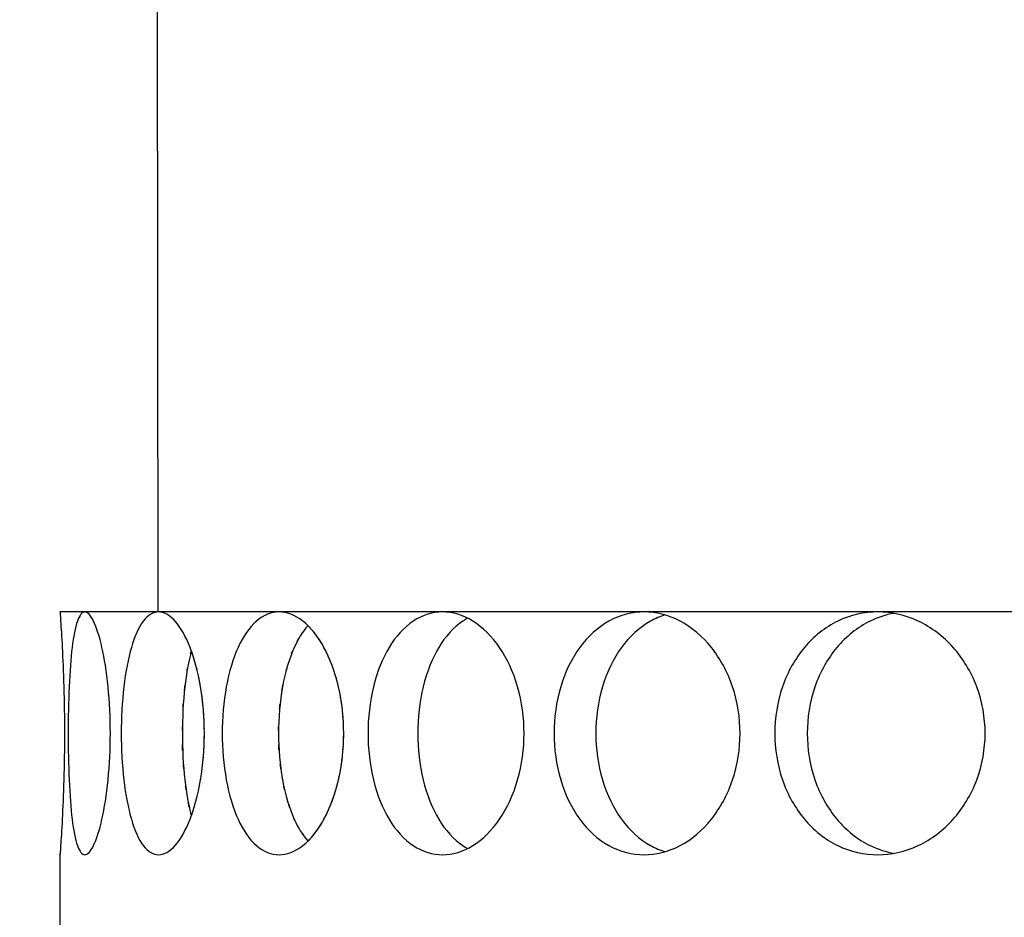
# Model space of a CAD drawing. Header units: millimetres. Extents: x 18 to 610, y -123 to 280.
# Tile 37 of 81: x 144.28 to 147.32, y 129.73 to 132.5. Entities that reach past the tile are written whole.
import ezdxf

# ---------------------------------------------------------------- set-up
doc = ezdxf.new("R2010")
doc.units = ezdxf.units.MM
doc.linetypes.add('SOLID', pattern=[0])

# ---------------------------------------------------------------- blocks, each defined once
blk = doc.blocks.new('BlockOfViews_6')
at = {"linetype": 'SOLID', "lineweight": 30}
for p, q in [((144.7034, 132.5721, 48), (144.706, 130.6721, 48.157)), ((144.4034, 129.9221, 47.999), (144.4034, 129.6721, 47.9955))]:
    blk.add_line(p, q, dxfattribs=at)
at = {"linetype": 'SOLID', "lineweight": 30, "extrusion": (0, 0, -1)}
blk.add_circle((-149.4534, 132.9721, -114.25), 39, dxfattribs=at)
at = {"linetype": 'SOLID', "lineweight": 30}
blk.add_circle((149.4534, 132.9721, 111.75), 36.115, dxfattribs=at)
at = {"linetype": 'SOLID', "lineweight": 9, "extrusion": (0, 0, -1)}
blk.add_arc((-149.4534, 132.9721, -111.75), 37.59, 265, 175, dxfattribs=at)
at = {"linetype": 'SOLID', "lineweight": 30, "extrusion": (0, 0, -1)}
blk.add_arc((-149.4534, 132.9721, -69.235), 27.1, 119.86988, 60.13012, dxfattribs=at)
at = {"linetype": 'SOLID', "lineweight": 30, "extrusion": (0, -1, 0)}
for start, end in [(170, 180), (160, 170), (150, 160), (140, 150), (130, 140), (120, 130), (110, 120)]:
    blk.add_arc((149.4534, 48, -130.6721), 5.05, start, end, dxfattribs=at)
at = {"linetype": 'SOLID', "lineweight": 30}
for points, knots in [([(144.4034, 130.6721, 48), (144.4034, 130.6721, 48.0471), (144.4042, 130.6627, 48.0973), (144.4068, 130.6244, 48.1897), (144.4087, 130.5956, 48.2319), (144.4122, 130.529, 48.2984), (144.414, 130.4868, 48.3273), (144.4167, 130.3945, 48.3656), (144.4174, 130.3442, 48.375), (144.4174, 130.25, 48.375), (144.4167, 130.1998, 48.3656), (144.414, 130.1074, 48.3273), (144.4122, 130.0652, 48.2984), (144.4087, 129.9987, 48.2319), (144.4068, 129.9698, 48.1897), (144.4042, 129.9315, 48.0973), (144.4034, 129.9221, 48.0471), (144.4034, 129.9221, 47.9858), (144.4035, 129.9229, 47.9713), (144.4036, 129.9246, 47.9567)], [0.565253, 0.565253, 0.565253, 0.565253, 0.706567, 0.706567, 0.84788, 0.84788, 0.989193, 0.989193, 1.130507, 1.130507, 1.27182, 1.27182, 1.413133, 1.413133, 1.554447, 1.554447, 1.69576, 1.69576, 1.738341, 1.738341, 1.738341, 1.738341]), ([(144.4802, 130.6721, 48.8769), (144.4883, 130.6721, 48.9233), (144.4978, 130.6627, 48.9726), (144.5164, 130.6244, 49.0632), (144.5256, 130.5956, 49.1044), (144.5406, 130.529, 49.1693), (144.5474, 130.4868, 49.1974), (144.5567, 130.3945, 49.2346), (144.559, 130.3442, 49.2438), (144.559, 130.25, 49.2438), (144.5567, 130.1998, 49.2346), (144.5474, 130.1074, 49.1974), (144.5406, 130.0652, 49.1693), (144.5256, 129.9987, 49.1044), (144.5164, 129.9698, 49.0632), (144.4978, 129.9315, 48.9726), (144.4883, 129.9221, 48.9233), (144.472, 129.9221, 48.8305), (144.464, 129.9315, 48.7809), (144.4505, 129.9698, 48.6895), (144.445, 129.9987, 48.6477), (144.4369, 130.0652, 48.5815), (144.4337, 130.1074, 48.5527), (144.4297, 130.1998, 48.5146), (144.4288, 130.25, 48.5052), (144.4288, 130.2971, 48.5052), (144.4288, 130.3442, 48.5052), (144.4297, 130.3945, 48.5146), (144.4337, 130.4868, 48.5527), (144.4369, 130.529, 48.5815), (144.445, 130.5956, 48.6477), (144.4505, 130.6244, 48.6895), (144.464, 130.6627, 48.7809), (144.472, 130.6721, 48.8305), (144.4802, 130.6721, 48.8769)], [0.565253, 0.565253, 0.565253, 0.565253, 0.706567, 0.706567, 0.84788, 0.84788, 0.989193, 0.989193, 1.130507, 1.130507, 1.27182, 1.27182, 1.413133, 1.413133, 1.554447, 1.554447, 1.69576, 1.69576, 1.837073, 1.837073, 1.978386, 1.978386, 2.1197, 2.1197, 2.261013, 2.261013, 2.261013, 2.402327, 2.402327, 2.54364, 2.54364, 2.684953, 2.684953, 2.826266, 2.826266, 2.826266, 2.826266]), ([(144.708, 130.6721, 49.7272), (144.7241, 130.6721, 49.7715), (144.742, 130.6627, 49.8184), (144.776, 130.6244, 49.9043), (144.7922, 130.5956, 49.9433), (144.8183, 130.529, 50.0047), (144.8299, 130.4868, 50.0311), (144.8454, 130.3945, 50.0662), (144.8494, 130.3442, 50.0748), (144.8494, 130.25, 50.0748), (144.8454, 130.1998, 50.0662), (144.8299, 130.1074, 50.0311), (144.8183, 130.0652, 50.0047), (144.7922, 129.9987, 49.9433), (144.776, 129.9698, 49.9043), (144.742, 129.9315, 49.8184), (144.7241, 129.9221, 49.7715), (144.6919, 129.9221, 49.6829), (144.6754, 129.9315, 49.6355), (144.6463, 129.9698, 49.5478), (144.6336, 129.9987, 49.5075), (144.6141, 130.0652, 49.4438), (144.606, 130.1074, 49.416), (144.5954, 130.1998, 49.3791), (144.5928, 130.25, 49.37), (144.5928, 130.2971, 49.37), (144.5928, 130.3442, 49.37), (144.5954, 130.3945, 49.3791), (144.606, 130.4868, 49.416), (144.6141, 130.529, 49.4438), (144.6336, 130.5956, 49.5075), (144.6463, 130.6244, 49.5478), (144.6754, 130.6627, 49.6355), (144.6919, 130.6721, 49.6829), (144.708, 130.6721, 49.7272)], [0.565253, 0.565253, 0.565253, 0.565253, 0.706567, 0.706567, 0.84788, 0.84788, 0.989193, 0.989193, 1.130507, 1.130507, 1.27182, 1.27182, 1.413133, 1.413133, 1.554447, 1.554447, 1.69576, 1.69576, 1.837073, 1.837073, 1.978386, 1.978386, 2.1197, 2.1197, 2.261013, 2.261013, 2.261013, 2.402327, 2.402327, 2.54364, 2.54364, 2.684953, 2.684953, 2.826266, 2.826266, 2.826266, 2.826266]), ([(145.08, 130.6721, 50.525), (145.1036, 130.6721, 50.5658), (145.1293, 130.6627, 50.6089), (145.1778, 130.6244, 50.6876), (145.2005, 130.5956, 50.7232), (145.2368, 130.529, 50.7791), (145.2528, 130.4868, 50.8032), (145.2742, 130.3945, 50.835), (145.2796, 130.3442, 50.8428), (145.2796, 130.25, 50.8428), (145.2742, 130.1998, 50.835), (145.2528, 130.1074, 50.8032), (145.2368, 130.0652, 50.7791), (145.2005, 129.9987, 50.7232), (145.1778, 129.9698, 50.6876), (145.1293, 129.9315, 50.6089), (145.1036, 129.9221, 50.5658), (145.0565, 129.9221, 50.4842), (145.032, 129.9315, 50.4403), (144.9881, 129.9698, 50.359), (144.9686, 129.9987, 50.3216), (144.9383, 130.0652, 50.2622), (144.9255, 130.1074, 50.2362), (144.9087, 130.1998, 50.2018), (144.9046, 130.25, 50.1933), (144.9046, 130.2971, 50.1933), (144.9046, 130.3442, 50.1933), (144.9087, 130.3945, 50.2018), (144.9255, 130.4868, 50.2362), (144.9383, 130.529, 50.2622), (144.9686, 130.5956, 50.3216), (144.9881, 130.6244, 50.359), (145.032, 130.6627, 50.4403), (145.0565, 130.6721, 50.4842), (145.08, 130.6721, 50.525)], [0.565253, 0.565253, 0.565253, 0.565253, 0.706567, 0.706567, 0.84788, 0.84788, 0.989193, 0.989193, 1.130507, 1.130507, 1.27182, 1.27182, 1.413133, 1.413133, 1.554447, 1.554447, 1.69576, 1.69576, 1.837073, 1.837073, 1.978386, 1.978386, 2.1197, 2.1197, 2.261013, 2.261013, 2.261013, 2.402327, 2.402327, 2.54364, 2.54364, 2.684953, 2.684953, 2.826266, 2.826266, 2.826266, 2.826266]), ([(145.5849, 130.6721, 51.2461), (145.6152, 130.6721, 51.2822), (145.648, 130.6627, 51.3202), (145.7094, 130.6244, 51.3892), (145.738, 130.5956, 51.4203), (145.7834, 130.529, 51.4691), (145.8034, 130.4868, 51.49), (145.83, 130.3945, 51.5176), (145.8366, 130.3442, 51.5244), (145.8366, 130.25, 51.5244), (145.83, 130.1998, 51.5176), (145.8034, 130.1074, 51.49), (145.7834, 130.0652, 51.4691), (145.738, 129.9987, 51.4203), (145.7094, 129.9698, 51.3892), (145.648, 129.9315, 51.3202), (145.6152, 129.9221, 51.2822), (145.5546, 129.9221, 51.21), (145.5229, 129.9315, 51.171), (145.4655, 129.9698, 51.0986), (145.4399, 129.9987, 51.0651), (145.3998, 130.0652, 51.0118), (145.3826, 130.1074, 50.9885), (145.36, 130.1998, 50.9575), (145.3546, 130.25, 50.9498), (145.3546, 130.2971, 50.9498), (145.3546, 130.3442, 50.9498), (145.36, 130.3945, 50.9575), (145.3826, 130.4868, 50.9885), (145.3998, 130.529, 51.0118), (145.4399, 130.5956, 51.0651), (145.4655, 130.6244, 51.0986), (145.5229, 130.6627, 51.171), (145.5546, 130.6721, 51.21), (145.5849, 130.6721, 51.2461)], [0.565253, 0.565253, 0.565253, 0.565253, 0.706567, 0.706567, 0.84788, 0.84788, 0.989193, 0.989193, 1.130507, 1.130507, 1.27182, 1.27182, 1.413133, 1.413133, 1.554447, 1.554447, 1.69576, 1.69576, 1.837073, 1.837073, 1.978386, 1.978386, 2.1197, 2.1197, 2.261013, 2.261013, 2.261013, 2.402327, 2.402327, 2.54364, 2.54364, 2.684953, 2.684953, 2.826266, 2.826266, 2.826266, 2.826266]), ([(145.6621, 130.6524, 51.0246), (145.6571, 130.6497, 51.0184), (145.6523, 130.6468, 51.0123), (145.6188, 130.6244, 50.9699), (145.5932, 130.5956, 50.9364), (145.5532, 130.529, 50.8831), (145.5362, 130.4868, 50.8597), (145.5137, 130.3945, 50.8286), (145.5082, 130.3442, 50.8209), (145.5082, 130.2971, 50.8209), (145.5082, 130.25, 50.8209), (145.5137, 130.1998, 50.8286), (145.5362, 130.1074, 50.8597), (145.5532, 130.0652, 50.8831), (145.5932, 129.9987, 50.9364), (145.6188, 129.9698, 50.9699), (145.6525, 129.9473, 51.0126), (145.6577, 129.9442, 51.0191), (145.6629, 129.9414, 51.0256)], [1.8135222, 1.8135222, 1.8135222, 1.8135222, 1.8371343, 1.8371343, 1.9784523, 1.9784523, 2.1197704, 2.1197704, 2.2610885, 2.2610885, 2.2610885, 2.4024066, 2.4024066, 2.5437248, 2.5437248, 2.6850427, 2.6850427, 2.7099349, 2.7099349, 2.7099349, 2.7099349]), ([(146.2074, 130.6721, 51.8685), (146.2434, 130.6721, 51.8988), (146.2824, 130.6627, 51.9305), (146.3549, 130.6244, 51.9879), (146.3883, 130.5956, 52.0136), (146.4416, 130.529, 52.0537), (146.4649, 130.4868, 52.0708), (146.4959, 130.3945, 52.0934), (146.5036, 130.3442, 52.0989), (146.5036, 130.25, 52.0989), (146.4959, 130.1998, 52.0934), (146.4649, 130.1074, 52.0708), (146.4416, 130.0652, 52.0537), (146.3883, 129.9987, 52.0136), (146.3549, 129.9698, 51.9879), (146.2824, 129.9315, 51.9305), (146.2434, 129.9221, 51.8988), (146.1713, 129.9221, 51.8382), (146.1333, 129.9315, 51.8054), (146.0642, 129.9698, 51.744), (146.0331, 129.9987, 51.7155), (145.9843, 130.0652, 51.67), (145.9634, 130.1074, 51.65), (145.9358, 130.1998, 51.6234), (145.9291, 130.25, 51.6168), (145.9291, 130.2971, 51.6168), (145.9291, 130.3442, 51.6168), (145.9358, 130.3945, 51.6234), (145.9634, 130.4868, 51.65), (145.9843, 130.529, 51.67), (146.0331, 130.5956, 51.7155), (146.0642, 130.6244, 51.744), (146.1333, 130.6627, 51.8054), (146.1713, 130.6721, 51.8382), (146.2074, 130.6721, 51.8685)], [0.565253, 0.565253, 0.565253, 0.565253, 0.706567, 0.706567, 0.84788, 0.84788, 0.989193, 0.989193, 1.130507, 1.130507, 1.27182, 1.27182, 1.413133, 1.413133, 1.554447, 1.554447, 1.69576, 1.69576, 1.837073, 1.837073, 1.978386, 1.978386, 2.1197, 2.1197, 2.261013, 2.261013, 2.261013, 2.402327, 2.402327, 2.54364, 2.54364, 2.684953, 2.684953, 2.826266, 2.826266, 2.826266, 2.826266]), ([(146.2725, 130.6627, 51.6611), (146.2571, 130.6581, 51.6477), (146.2419, 130.6516, 51.6344), (146.1928, 130.6244, 51.5907), (146.1618, 130.5956, 51.5621), (146.1131, 130.529, 51.5165), (146.0923, 130.4868, 51.4965), (146.0647, 130.3945, 51.4698), (146.058, 130.3442, 51.4631), (146.058, 130.2971, 51.4631), (146.058, 130.25, 51.4631), (146.0647, 130.1998, 51.4698), (146.0923, 130.1074, 51.4965), (146.1131, 130.0652, 51.5165), (146.1618, 129.9987, 51.5621), (146.1928, 129.9698, 51.5907), (146.2421, 129.9425, 51.6346), (146.2575, 129.936, 51.6481), (146.2731, 129.9313, 51.6617)], [1.7774996, 1.7774996, 1.7774996, 1.7774996, 1.8371343, 1.8371343, 1.9784523, 1.9784523, 2.1197704, 2.1197704, 2.2610885, 2.2610885, 2.2610885, 2.4024066, 2.4024066, 2.5437248, 2.5437248, 2.6850427, 2.6850427, 2.7455136, 2.7455136, 2.7455136, 2.7455136]), ([(146.9284, 130.6721, 52.3734), (146.9692, 130.6721, 52.397), (147.0131, 130.6627, 52.4215), (147.0944, 130.6244, 52.4654), (147.1319, 130.5956, 52.4848), (147.1913, 130.529, 52.5151), (147.2172, 130.4868, 52.5279), (147.2517, 130.3945, 52.5448), (147.2602, 130.3442, 52.5488), (147.2602, 130.25, 52.5488), (147.2517, 130.1998, 52.5448), (147.2172, 130.1074, 52.5279), (147.1913, 130.0652, 52.5151), (147.1319, 129.9987, 52.4848), (147.0944, 129.9698, 52.4654), (147.0131, 129.9315, 52.4215), (146.9692, 129.9221, 52.397), (146.8876, 129.9221, 52.3499), (146.8445, 129.9315, 52.3241), (146.7658, 129.9698, 52.2757), (146.7302, 129.9987, 52.253), (146.6743, 130.0652, 52.2166), (146.6503, 130.1074, 52.2006), (146.6184, 130.1998, 52.1792), (146.6107, 130.25, 52.1738), (146.6107, 130.2971, 52.1738), (146.6107, 130.3442, 52.1738), (146.6184, 130.3945, 52.1792), (146.6503, 130.4868, 52.2006), (146.6743, 130.529, 52.2166), (146.7302, 130.5956, 52.253), (146.7658, 130.6244, 52.2757), (146.8445, 130.6627, 52.3241), (146.8876, 130.6721, 52.3499), (146.9284, 130.6721, 52.3734)], [0.565253, 0.565253, 0.565253, 0.565253, 0.706567, 0.706567, 0.84788, 0.84788, 0.989193, 0.989193, 1.130507, 1.130507, 1.27182, 1.27182, 1.413133, 1.413133, 1.554447, 1.554447, 1.69576, 1.69576, 1.837073, 1.837073, 1.978386, 1.978386, 2.1197, 2.1197, 2.261013, 2.261013, 2.261013, 2.402327, 2.402327, 2.54364, 2.54364, 2.684953, 2.684953, 2.826266, 2.826266, 2.826266, 2.826266]), ([(146.9784, 130.6676, 52.1709), (146.9535, 130.6631, 52.1562), (146.9287, 130.655, 52.1411), (146.8659, 130.6244, 52.1023), (146.8303, 130.5956, 52.0796), (146.7745, 130.529, 52.0431), (146.7505, 130.4868, 52.027), (146.7187, 130.3945, 52.0055), (146.7109, 130.3442, 52.0001), (146.7109, 130.2971, 52.0001), (146.7109, 130.25, 52.0001), (146.7187, 130.1998, 52.0055), (146.7505, 130.1074, 52.027), (146.7745, 130.0652, 52.0431), (146.8303, 129.9987, 52.0796), (146.8659, 129.9698, 52.1023), (146.9291, 129.939, 52.1414), (146.9545, 129.9308, 52.1567), (146.9799, 129.9264, 52.1718)], [1.75271, 1.75271, 1.75271, 1.75271, 1.837134, 1.837134, 1.978452, 1.978452, 2.11977, 2.11977, 2.261089, 2.261089, 2.261089, 2.402407, 2.402407, 2.543725, 2.543725, 2.685043, 2.685043, 2.771097, 2.771097, 2.771097, 2.771097]), ([(145.169, 130.6294, 50.2729), (145.1529, 130.6114, 50.2425), (145.1386, 130.5881, 50.2148), (145.1119, 130.529, 50.162), (145.0991, 130.4868, 50.136), (145.0823, 130.3945, 50.1015), (145.0783, 130.3442, 50.093), (145.0783, 130.2971, 50.093), (145.0783, 130.25, 50.093), (145.0823, 130.1998, 50.1015), (145.0991, 130.1074, 50.136), (145.1119, 130.0652, 50.162), (145.1387, 130.0059, 50.215), (145.1531, 129.9825, 50.2429), (145.1693, 129.9645, 50.2735)], [1.8687218, 1.8687218, 1.8687218, 1.8687218, 1.9784523, 1.9784523, 2.1197704, 2.1197704, 2.2610885, 2.2610885, 2.2610885, 2.4024066, 2.4024066, 2.5437248, 2.5437248, 2.6542435, 2.6542435, 2.6542435, 2.6542435]), ([(145.2296, 130.5407, 45.2321), (145.226, 130.5482, 45.2375), (145.2224, 130.5554, 45.2431), (145.2135, 130.5717, 45.2567), (145.208, 130.5807, 45.2652), (145.2023, 130.5893, 45.2742)], [1.38401883, 1.38401883, 1.38401883, 1.38401883, 1.41313336, 1.41313336, 1.45299132, 1.45299132, 1.45299132, 1.45299132]), ([(144.8091, 130.5515, 49.3972), (144.8007, 130.5201, 49.3694), (144.7938, 130.482, 49.3455), (144.7838, 130.3945, 49.3105), (144.7813, 130.3442, 49.3014), (144.7813, 130.2971, 49.3014), (144.7813, 130.25, 49.3014), (144.7838, 130.1998, 49.3105), (144.7938, 130.1123, 49.3455), (144.8007, 130.0742, 49.3693), (144.809, 130.0429, 49.3971)], [1.9933527, 1.9933527, 1.9933527, 1.9933527, 2.1197704, 2.1197704, 2.2610885, 2.2610885, 2.2610885, 2.4024066, 2.4024066, 2.5286352, 2.5286352, 2.5286352, 2.5286352]), ([(144.8378, 130.4398, 45.951), (144.8378, 130.4401, 45.9511), (144.8377, 130.4404, 45.9512), (144.8357, 130.4523, 45.9557), (144.8335, 130.4637, 45.9607), (144.8311, 130.4748, 45.9662)], [1.27095528, 1.27095528, 1.27095528, 1.27095528, 1.27181996, 1.27181996, 1.30748716, 1.30748716, 1.30748716, 1.30748716]), ([(145.2637, 130.4398, 45.1806), (145.2637, 130.4401, 45.1807), (145.2636, 130.4404, 45.1808), (145.2608, 130.4523, 45.1849), (145.2578, 130.4637, 45.1894), (145.2545, 130.4748, 45.1944)], [1.27091548, 1.27091548, 1.27091548, 1.27091548, 1.27181996, 1.27181996, 1.30744968, 1.30744968, 1.30744968, 1.30744968]), ([(144.7879, 130.4295, 46.6752), (144.7883, 130.4333, 46.6739), (144.7887, 130.437, 46.6725), (144.7893, 130.4425, 46.6702), (144.7895, 130.4443, 46.6695), (144.7897, 130.4462, 46.6687)], [0.13004485, 0.13004485, 0.13004485, 0.13004485, 0.14131812, 0.14131812, 0.1469531, 0.1469531, 0.1469531, 0.1469531]), ([(145.0888, 130.4296, 45.8852), (145.0894, 130.4333, 45.8839), (145.0901, 130.437, 45.8826), (145.0911, 130.4425, 45.8805), (145.0914, 130.4444, 45.8798), (145.0918, 130.4462, 45.8791)], [0.13008026, 0.13008026, 0.13008026, 0.13008026, 0.14131812, 0.14131812, 0.14700038, 0.14700038, 0.14700038, 0.14700038]), ([(144.8479, 130.2457, 45.9284), (144.8489, 130.263, 45.9262), (144.8494, 130.2803, 45.9252), (144.8494, 130.2991, 45.9252), (144.8493, 130.301, 45.9252), (144.8493, 130.303, 45.9252)], [1.07997382, 1.07997382, 1.07997382, 1.07997382, 1.13050657, 1.13050657, 1.13636571, 1.13636571, 1.13636571, 1.13636571]), ([(145.2776, 130.2457, 45.1601), (145.2789, 130.263, 45.1582), (145.2796, 130.2803, 45.1572), (145.2796, 130.2991, 45.1572), (145.2796, 130.301, 45.1572), (145.2796, 130.303, 45.1572)], [1.07997997, 1.07997997, 1.07997997, 1.07997997, 1.13050657, 1.13050657, 1.13636538, 1.13636538, 1.13636538, 1.13636538]), ([(144.8335, 130.1311, 45.9607), (144.835, 130.1384, 45.9573), (144.8364, 130.146, 45.9542), (144.8384, 130.158, 45.9496), (144.8391, 130.1624, 45.948), (144.8398, 130.1669, 45.9465)], [0.96587486, 0.96587486, 0.96587486, 0.96587486, 0.98919318, 0.98919318, 1.00268242, 1.00268242, 1.00268242, 1.00268242]), ([(145.2578, 130.1311, 45.1894), (145.2599, 130.1385, 45.1864), (145.2618, 130.146, 45.1835), (145.2646, 130.158, 45.1794), (145.2655, 130.1625, 45.1779), (145.2665, 130.167, 45.1766)], [0.96591107, 0.96591107, 0.96591107, 0.96591107, 0.98919318, 0.98919318, 1.00271687, 1.00271687, 1.00271687, 1.00271687]), ([(145.129, 130.0275, 45.8042), (145.1283, 130.029, 45.8056), (145.1276, 130.0305, 45.8069), (145.1263, 130.0333, 45.8095), (145.1257, 130.0347, 45.8107), (145.1251, 130.0361, 45.8119)], [1.97208896, 1.97208896, 1.97208896, 1.97208896, 1.97845228, 1.97845228, 1.98432512, 1.98432512, 1.98432512, 1.98432512]), ([(145.2132, 130.0224, 45.2572), (145.2151, 130.0255, 45.2543), (145.2169, 130.0287, 45.2516), (145.2238, 130.0414, 45.2409), (145.2288, 130.0516, 45.2332), (145.2336, 130.0623, 45.226)], [0.83411914, 0.83411914, 0.83411914, 0.83411914, 0.84787978, 0.84787978, 0.88806019, 0.88806019, 0.88806019, 0.88806019])]:
    blk.add_open_spline(points, degree=3, knots=knots, dxfattribs=at)
for points in [[(145.1631, 130.6225, 45.7382), (145.1638, 130.6233, 45.7369), (145.1645, 130.6241, 45.7357), (145.1651, 130.6249, 45.7344)], [(145.1954, 130.5991, 45.2849), (145.1872, 130.6104, 45.2979), (145.1784, 130.6207, 45.3118), (145.1692, 130.6297, 45.3264)], [(145.137, 130.5828, 45.7884), (145.1389, 130.5864, 45.7847), (145.1409, 130.5899, 45.7808), (145.143, 130.5933, 45.7769)], [(144.8068, 130.5427, 46.6103), (144.8075, 130.5457, 46.6078), (144.8083, 130.5486, 46.6053), (144.8091, 130.5515, 46.6028)], [(145.1187, 130.5427, 45.8245), (145.1202, 130.5466, 45.8216), (145.1217, 130.5503, 45.8185), (145.1233, 130.554, 45.8155)], [(144.8131, 130.5407, 46.0076), (144.8119, 130.5443, 46.0104), (144.8106, 130.5478, 46.0133), (144.8094, 130.5512, 46.0162)], [(144.8267, 130.4938, 45.9762), (144.8238, 130.5054, 45.9828), (144.8207, 130.5165, 45.9899), (144.8175, 130.527, 45.9974)], [(145.2484, 130.4938, 45.2035), (145.2445, 130.5054, 45.2095), (145.2402, 130.5165, 45.2159), (145.2357, 130.527, 45.2228)], [(144.7961, 130.4906, 46.6467), (144.7965, 130.4929, 46.6454), (144.7969, 130.4952, 46.644), (144.7973, 130.4975, 46.6426)], [(145.1018, 130.4906, 45.8585), (145.1024, 130.4929, 45.8573), (145.1031, 130.4952, 45.856), (145.1037, 130.4975, 45.8547)], [(144.8455, 130.38, 45.9337), (144.8443, 130.3929, 45.9363), (144.8429, 130.4058, 45.9397), (144.8411, 130.4184, 45.9436)], [(145.2744, 130.38, 45.1649), (145.2727, 130.3929, 45.1673), (145.2707, 130.4058, 45.1703), (145.2683, 130.4184, 45.1739)], [(144.7834, 130.3731, 46.691), (144.7837, 130.3779, 46.6901), (144.784, 130.3827, 46.689), (144.7843, 130.3875, 46.6879)], [(145.0817, 130.3731, 45.9), (145.0821, 130.378, 45.8991), (145.0826, 130.3828, 45.8981), (145.0831, 130.3876, 45.897)], [(144.8493, 130.3108, 45.9254), (144.849, 130.3272, 45.9259), (144.8483, 130.3439, 45.9275), (144.8471, 130.3606, 45.9301)], [(145.2794, 130.3108, 45.1574), (145.2791, 130.3272, 45.1579), (145.2782, 130.3439, 45.1593), (145.2765, 130.3606, 45.1617)], [(144.7814, 130.3073, 46.6984), (144.7814, 130.3107, 46.6983), (144.7814, 130.314, 46.6982), (144.7815, 130.3174, 46.698)], [(145.0784, 130.3073, 45.9069), (145.0784, 130.3107, 45.9068), (145.0785, 130.314, 45.9067), (145.0785, 130.3174, 45.9065)], [(144.7823, 130.2446, 46.695), (144.7821, 130.2503, 46.6958), (144.7819, 130.256, 46.6964), (144.7818, 130.2617, 46.6969)], [(145.0799, 130.2446, 45.9037), (145.0795, 130.2503, 45.9044), (145.0793, 130.256, 45.905), (145.079, 130.2617, 45.9055)], [(144.8427, 130.1878, 45.9401), (144.8443, 130.2013, 45.9363), (144.8457, 130.2149, 45.9333), (144.8468, 130.2285, 45.931)], [(145.2704, 130.1879, 45.1707), (145.2727, 130.2013, 45.1673), (145.2746, 130.2149, 45.1646), (145.276, 130.2285, 45.1624)], [(144.7857, 130.1877, 46.6828), (144.7854, 130.1922, 46.6841), (144.785, 130.1967, 46.6854), (144.7847, 130.2013, 46.6865)], [(145.0854, 130.1877, 45.8923), (145.0848, 130.1922, 45.8935), (145.0842, 130.1967, 45.8947), (145.0837, 130.2013, 45.8957)], [(144.7931, 130.1228, 46.6571), (144.7925, 130.1265, 46.6589), (144.792, 130.1302, 46.6607), (144.7915, 130.1339, 46.6625)], [(145.0971, 130.1227, 45.8682), (145.0962, 130.1264, 45.8699), (145.0954, 130.1302, 45.8716), (145.0946, 130.1339, 45.8733)], [(144.8208, 130.0784, 45.9897), (144.8238, 130.0889, 45.9828), (144.8266, 130.0999, 45.9763), (144.8293, 130.1112, 45.9703)], [(145.2403, 130.0784, 45.2158), (145.2444, 130.0889, 45.2095), (145.2484, 130.0999, 45.2036), (145.252, 130.1113, 45.1982)], [(144.8026, 130.0696, 46.6244), (144.8016, 130.0742, 46.6278), (144.8006, 130.0789, 46.6311), (144.7997, 130.0836, 46.6343)], [(145.1121, 130.0696, 45.8377), (145.1106, 130.0741, 45.8408), (145.109, 130.0788, 45.8439), (145.1076, 130.0836, 45.8469)], [(144.8095, 130.0433, 46.016), (144.8117, 130.0494, 46.0108), (144.8139, 130.0557, 46.0058), (144.816, 130.0623, 46.0009)], [(145.1894, 129.9872, 45.2944), (145.197, 129.9968, 45.2824), (145.2042, 130.0074, 45.2712), (145.2109, 130.0185, 45.2608)], [(145.1537, 129.9842, 45.7562), (145.1519, 129.9867, 45.7596), (145.1502, 129.9893, 45.7628), (145.1485, 129.9919, 45.7661)], [(145.1694, 129.9647, 45.3261), (145.1736, 129.9688, 45.3194), (145.1777, 129.9732, 45.3129), (145.1817, 129.9779, 45.3065)]]:
    blk.add_open_spline(points, degree=3, dxfattribs=at)

msp = doc.modelspace()

# ---------------------------------------------------------------- block references
msp.add_blockref('BlockOfViews_6', (0, 0))

doc.saveas('drawing.dxf')
